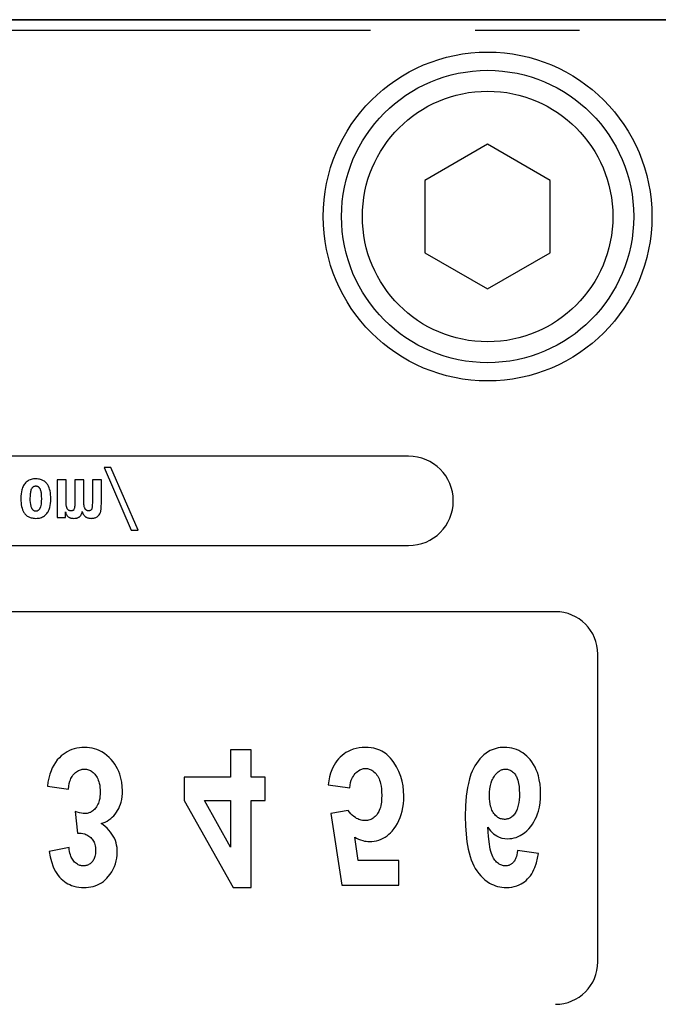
# Model space of a CAD drawing. Extents: x 2651 to 11825, y -3833 to 1075.
# Tile 170 of 256: x 3143 to 3158, y -72 to -48. Entities that reach past the tile are written whole.
import ezdxf

# ---------------------------------------------------------------- set-up
doc = ezdxf.new("R2010")
doc.units = 0
doc.header["$LTSCALE"] = 10
doc.linetypes.add('PHANTOM', pattern=[2.5, 1.25, -0.25, 0.25, -0.25, 0.25, -0.25])
doc.layers.add('LAYER_103', color=7, linetype='CONTINUOUS')
doc.layers.add('LAYER_199', color=7, linetype='CONTINUOUS')

msp = doc.modelspace()

# ---------------------------------------------------------------- linework, layer by layer
at = {"layer": 'LAYER_103', "linetype": 'Continuous'}
msp.add_line((3177.684, -48.358), (3137.91, -48.358), dxfattribs=at)
at = {"layer": 'LAYER_199', "linetype": 'Continuous'}
for p, q in [((3139.076, -48.359), (3176.109, -48.359)), ((3153.91, -51.337), (3152.41, -52.204)), ((3155.41, -52.204), (3153.91, -51.337)), ((3152.41, -52.204), (3152.41, -53.936)), ((3155.41, -53.936), (3155.41, -52.204)), ((3152.41, -53.936), (3153.91, -54.802)), ((3153.91, -54.802), (3155.41, -53.936)), ((3152.019, -58.807), (3135.581, -58.807)), ((3144.886, -59.078), (3144.722, -59.078)), ((3144.722, -59.078), (3145.375, -60.58)), ((3145.54, -60.58), (3144.886, -59.078)), ((3143.814, -59.372), (3143.599, -59.372)), ((3143.599, -59.372), (3143.599, -60.275)), ((3143.814, -59.893), (3143.814, -59.372)), ((3144.237, -59.372), (3144.022, -59.372)), ((3144.022, -59.372), (3144.022, -59.917)), ((3144.237, -59.897), (3144.237, -59.372)), ((3144.658, -59.372), (3144.443, -59.372)), ((3144.443, -59.372), (3144.443, -59.923)), ((3144.658, -59.939), (3144.658, -59.372)), ((3143.599, -60.275), (3143.8, -60.275)), ((3143.8, -60.275), (3143.8, -60.143)), ((3145.375, -60.58), (3145.54, -60.58)), ((3135.581, -60.947), (3152.019, -60.947)), ((3155.535, -62.532), (3133.437, -62.532)), ((3156.551, -70.914), (3156.551, -63.548)), ((3148.248, -65.834), (3147.748, -65.834)), ((3147.748, -65.834), (3147.748, -66.495)), ((3148.248, -66.495), (3148.248, -65.834)), ((3143.369, -66.704), (3143.869, -66.778)), ((3146.645, -66.495), (3146.645, -67.047)), ((3147.748, -66.495), (3146.645, -66.495)), ((3148.582, -66.495), (3148.248, -66.495)), ((3148.582, -67.049), (3148.582, -66.495)), ((3150.092, -66.679), (3150.607, -66.746)), ((3146.645, -67.047), (3147.813, -69.132)), ((3147.748, -68.171), (3147.129, -67.049)), ((3147.129, -67.049), (3147.748, -67.049)), ((3147.748, -67.049), (3147.748, -68.171)), ((3148.248, -69.132), (3148.248, -67.049)), ((3148.248, -67.049), (3148.582, -67.049)), ((3144.032, -67.316), (3144.088, -67.83)), ((3150.572, -67.291), (3150.152, -67.365)), ((3150.152, -67.365), (3150.417, -69.076)), ((3150.811, -68.487), (3150.727, -67.928)), ((3143.884, -68.175), (3143.407, -68.274)), ((3155.127, -68.316), (3154.627, -68.249)), ((3151.782, -68.487), (3150.811, -68.487)), ((3151.782, -69.076), (3151.782, -68.487)), ((3147.813, -69.132), (3148.248, -69.132)), ((3150.417, -69.076), (3151.782, -69.076))]:
    msp.add_line(p, q, dxfattribs=at)
at = {"layer": 'LAYER_199', "linetype": 'PHANTOM'}
msp.add_line((3176.109, -48.613), (3139.076, -48.613), dxfattribs=at)
at = {"layer": 'LAYER_199', "linetype": 'Continuous'}
for points in [[(3143.086, -59.35, 0), (3143.058, -59.351, 0), (3143.031, -59.353, 0), (3143.004, -59.358, 0), (3142.977, -59.365, 0), (3142.95, -59.374, 0), (3142.925, -59.385, 0), (3142.902, -59.398, 0), (3142.881, -59.413, 0), (3142.86, -59.429, 0), (3142.842, -59.448, 0), (3142.824, -59.467, 0)], [(3143.448, -59.832, 0), (3143.447, -59.779, 0), (3143.444, -59.73, 0), (3143.438, -59.683, 0), (3143.43, -59.64, 0), (3143.42, -59.599, 0), (3143.407, -59.562, 0), (3143.393, -59.528, 0), (3143.376, -59.496, 0), (3143.364, -59.479, 0), (3143.351, -59.462, 0), (3143.338, -59.447, 0), (3143.324, -59.432, 0), (3143.309, -59.419, 0), (3143.293, -59.407, 0), (3143.276, -59.396, 0), (3143.258, -59.386, 0), (3143.24, -59.378, 0), (3143.221, -59.37, 0), (3143.2, -59.364, 0), (3143.179, -59.359, 0), (3143.15, -59.354, 0), (3143.119, -59.351, 0), (3143.086, -59.35, 0)], [(3142.824, -59.467, 0), (3142.809, -59.488, 0), (3142.795, -59.51, 0), (3142.783, -59.534, 0), (3142.772, -59.559, 0), (3142.762, -59.587, 0), (3142.753, -59.615, 0), (3142.743, -59.662, 0), (3142.735, -59.712, 0), (3142.731, -59.766, 0), (3142.729, -59.823, 0)], [(3142.956, -59.823, 0), (3142.958, -59.76, 0), (3142.962, -59.701, 0), (3142.966, -59.677, 0), (3142.969, -59.655, 0), (3142.975, -59.632, 0), (3142.981, -59.61, 0), (3142.988, -59.592, 0)], [(3142.988, -59.592, 0), (3142.993, -59.582, 0), (3142.998, -59.573, 0), (3143.004, -59.564, 0), (3143.01, -59.556, 0), (3143.017, -59.548, 0), (3143.025, -59.541, 0), (3143.034, -59.535, 0), (3143.041, -59.531, 0), (3143.048, -59.528, 0), (3143.056, -59.525, 0), (3143.064, -59.523, 0), (3143.072, -59.522, 0), (3143.08, -59.521, 0), (3143.088, -59.521, 0)], [(3143.088, -59.521, 0), (3143.097, -59.521, 0), (3143.105, -59.522, 0), (3143.113, -59.523, 0), (3143.121, -59.525, 0), (3143.127, -59.528, 0), (3143.133, -59.53, 0), (3143.139, -59.533, 0), (3143.144, -59.537, 0), (3143.15, -59.541, 0), (3143.156, -59.546, 0), (3143.162, -59.552, 0), (3143.167, -59.558, 0), (3143.172, -59.564, 0), (3143.178, -59.573, 0), (3143.184, -59.583, 0), (3143.189, -59.593, 0)], [(3143.189, -59.593, 0), (3143.195, -59.609, 0), (3143.201, -59.626, 0), (3143.205, -59.645, 0), (3143.21, -59.665, 0), (3143.213, -59.687, 0), (3143.218, -59.728, 0), (3143.22, -59.773, 0), (3143.221, -59.823, 0)], [(3142.729, -59.823, 0), (3142.73, -59.875, 0), (3142.734, -59.924, 0), (3142.74, -59.97, 0), (3142.748, -60.012, 0), (3142.758, -60.052, 0), (3142.771, -60.089, 0), (3142.786, -60.123, 0), (3142.803, -60.154, 0), (3142.815, -60.171, 0), (3142.827, -60.187, 0), (3142.84, -60.202, 0), (3142.854, -60.216, 0), (3142.869, -60.229, 0), (3142.885, -60.24, 0), (3142.902, -60.251, 0), (3142.92, -60.26, 0), (3142.938, -60.269, 0), (3142.957, -60.276, 0), (3142.977, -60.282, 0), (3142.998, -60.287, 0), (3143.028, -60.292, 0), (3143.058, -60.295, 0), (3143.091, -60.296, 0)], [(3143.088, -60.125, 0), (3143.081, -60.125, 0), (3143.074, -60.124, 0), (3143.066, -60.123, 0), (3143.059, -60.121, 0), (3143.052, -60.118, 0), (3143.046, -60.115, 0), (3143.039, -60.112, 0), (3143.033, -60.108, 0), (3143.028, -60.104, 0), (3143.022, -60.099, 0), (3143.017, -60.093, 0), (3143.012, -60.087, 0), (3143.006, -60.08, 0), (3143.001, -60.071, 0), (3142.995, -60.062, 0), (3142.991, -60.052, 0), (3142.985, -60.038, 0), (3142.979, -60.022, 0), (3142.975, -60.005, 0), (3142.966, -59.963, 0), (3142.96, -59.915, 0), (3142.957, -59.871, 0), (3142.956, -59.823, 0)], [(3143.221, -59.823, 0), (3143.22, -59.893, 0), (3143.214, -59.957, 0), (3143.209, -59.988, 0), (3143.202, -60.017, 0), (3143.199, -60.028, 0), (3143.196, -60.038, 0), (3143.192, -60.047, 0), (3143.188, -60.055, 0), (3143.184, -60.063, 0)], [(3143.352, -60.179, 0), (3143.367, -60.159, 0), (3143.381, -60.137, 0), (3143.394, -60.113, 0), (3143.406, -60.088, 0), (3143.416, -60.062, 0), (3143.424, -60.034, 0), (3143.435, -59.989, 0), (3143.442, -59.94, 0), (3143.447, -59.888, 0), (3143.448, -59.832, 0)], [(3143.184, -60.063, 0), (3143.179, -60.071, 0), (3143.173, -60.079, 0), (3143.167, -60.087, 0), (3143.16, -60.095, 0), (3143.152, -60.101, 0), (3143.145, -60.107, 0), (3143.138, -60.112, 0), (3143.132, -60.115, 0), (3143.125, -60.118, 0), (3143.118, -60.121, 0), (3143.111, -60.122, 0), (3143.103, -60.124, 0), (3143.096, -60.125, 0), (3143.088, -60.125, 0)], [(3143.842, -60.067, 0), (3143.837, -60.056, 0), (3143.832, -60.045, 0), (3143.828, -60.032, 0), (3143.825, -60.018, 0), (3143.822, -60.003, 0), (3143.819, -59.986, 0), (3143.816, -59.958, 0), (3143.815, -59.927, 0), (3143.814, -59.893, 0)], [(3143.934, -60.116, 0), (3143.925, -60.116, 0), (3143.916, -60.115, 0), (3143.907, -60.114, 0), (3143.899, -60.112, 0), (3143.891, -60.109, 0), (3143.882, -60.105, 0), (3143.875, -60.101, 0), (3143.868, -60.097, 0), (3143.862, -60.092, 0), (3143.856, -60.086, 0), (3143.851, -60.08, 0), (3143.846, -60.073, 0), (3143.842, -60.067, 0)], [(3143.986, -60.101, 0), (3143.981, -60.104, 0), (3143.976, -60.107, 0), (3143.97, -60.11, 0), (3143.964, -60.112, 0), (3143.958, -60.113, 0), (3143.95, -60.115, 0), (3143.942, -60.116, 0), (3143.934, -60.116, 0)], [(3144.022, -59.917, 0), (3144.02, -60.004, 0), (3144.019, -60.016, 0), (3144.018, -60.028, 0), (3144.017, -60.039, 0), (3144.016, -60.049, 0), (3144.014, -60.056, 0)], [(3144.354, -60.116, 0), (3144.346, -60.116, 0), (3144.337, -60.115, 0), (3144.329, -60.113, 0), (3144.321, -60.111, 0), (3144.314, -60.108, 0), (3144.308, -60.105, 0), (3144.302, -60.102, 0), (3144.297, -60.098, 0), (3144.291, -60.094, 0), (3144.285, -60.088, 0), (3144.28, -60.082, 0), (3144.274, -60.075, 0), (3144.27, -60.068, 0), (3144.264, -60.058, 0), (3144.259, -60.047, 0), (3144.255, -60.036, 0), (3144.25, -60.02, 0), (3144.246, -60.003, 0), (3144.243, -59.985, 0), (3144.24, -59.965, 0), (3144.238, -59.944, 0), (3144.237, -59.921, 0), (3144.237, -59.897, 0)], [(3144.425, -60.079, 0), (3144.422, -60.084, 0), (3144.42, -60.088, 0), (3144.416, -60.092, 0), (3144.413, -60.096, 0), (3144.409, -60.1, 0), (3144.405, -60.103, 0), (3144.401, -60.106, 0), (3144.396, -60.108, 0), (3144.391, -60.11, 0), (3144.384, -60.112, 0), (3144.377, -60.114, 0), (3144.369, -60.115, 0), (3144.362, -60.116, 0), (3144.354, -60.116, 0)], [(3144.443, -59.923, 0), (3144.442, -59.969, 0), (3144.439, -60.011, 0), (3144.438, -60.022, 0), (3144.437, -60.031, 0), (3144.436, -60.04, 0), (3144.434, -60.05, 0), (3144.432, -60.058, 0), (3144.43, -60.066, 0), (3144.427, -60.073, 0), (3144.425, -60.079, 0)], [(3144.635, -60.159, 0), (3144.639, -60.147, 0), (3144.643, -60.133, 0), (3144.646, -60.118, 0), (3144.649, -60.1, 0), (3144.651, -60.081, 0), (3144.653, -60.06, 0), (3144.657, -60.004, 0), (3144.658, -59.939, 0)], [(3143.091, -60.296, 0), (3143.118, -60.295, 0), (3143.146, -60.292, 0), (3143.173, -60.288, 0), (3143.2, -60.281, 0), (3143.226, -60.272, 0), (3143.251, -60.261, 0), (3143.274, -60.248, 0), (3143.296, -60.233, 0), (3143.316, -60.217, 0), (3143.335, -60.198, 0), (3143.352, -60.179, 0)], [(3143.8, -60.143, 0), (3143.804, -60.159, 0), (3143.809, -60.176, 0), (3143.816, -60.192, 0), (3143.823, -60.207, 0), (3143.829, -60.217, 0), (3143.835, -60.226, 0), (3143.842, -60.235, 0), (3143.85, -60.243, 0), (3143.858, -60.251, 0), (3143.866, -60.258, 0), (3143.877, -60.266, 0), (3143.889, -60.273, 0), (3143.902, -60.279, 0), (3143.914, -60.284, 0), (3143.927, -60.288, 0), (3143.944, -60.291, 0), (3143.96, -60.294, 0), (3143.977, -60.295, 0), (3143.995, -60.296, 0)], [(3143.995, -60.296, 0), (3144.02, -60.295, 0), (3144.044, -60.292, 0), (3144.068, -60.288, 0), (3144.08, -60.284, 0), (3144.092, -60.28, 0), (3144.103, -60.276, 0), (3144.113, -60.27, 0), (3144.123, -60.264, 0), (3144.133, -60.258, 0), (3144.142, -60.251, 0), (3144.15, -60.243, 0), (3144.158, -60.234, 0), (3144.165, -60.224, 0), (3144.172, -60.214, 0), (3144.178, -60.204, 0), (3144.185, -60.187, 0), (3144.191, -60.171, 0), (3144.196, -60.153, 0), (3144.199, -60.134, 0)], [(3144.199, -60.134, 0), (3144.204, -60.152, 0), (3144.211, -60.169, 0), (3144.218, -60.186, 0), (3144.227, -60.202, 0), (3144.235, -60.214, 0), (3144.244, -60.226, 0), (3144.253, -60.237, 0), (3144.264, -60.247, 0), (3144.275, -60.256, 0), (3144.287, -60.264, 0), (3144.299, -60.271, 0), (3144.313, -60.278, 0), (3144.326, -60.283, 0), (3144.34, -60.287, 0), (3144.358, -60.291, 0), (3144.376, -60.294, 0), (3144.394, -60.295, 0), (3144.413, -60.296, 0)], [(3144.413, -60.296, 0), (3144.434, -60.295, 0), (3144.455, -60.293, 0), (3144.476, -60.29, 0), (3144.496, -60.285, 0), (3144.512, -60.28, 0), (3144.527, -60.274, 0), (3144.541, -60.266, 0), (3144.555, -60.258, 0)], [(3144.255, -65.778, 0), (3144.193, -65.78, 0), (3144.131, -65.786, 0), (3144.07, -65.796, 0), (3144.009, -65.811, 0), (3143.95, -65.831, 0), (3143.892, -65.856, 0), (3143.84, -65.883, 0), (3143.79, -65.914, 0), (3143.743, -65.948, 0), (3143.698, -65.985, 0), (3143.655, -66.026, 0)], [(3144.894, -66.073, 0), (3144.843, -66.02, 0), (3144.789, -65.972, 0), (3144.732, -65.928, 0), (3144.671, -65.888, 0), (3144.608, -65.855, 0), (3144.552, -65.831, 0), (3144.495, -65.812, 0), (3144.436, -65.797, 0), (3144.377, -65.786, 0), (3144.317, -65.78, 0), (3144.255, -65.778, 0)], [(3150.982, -65.778, 0), (3150.907, -65.78, 0), (3150.834, -65.788, 0), (3150.761, -65.802, 0), (3150.69, -65.823, 0), (3150.62, -65.85, 0), (3150.568, -65.875, 0), (3150.518, -65.904, 0), (3150.471, -65.937, 0), (3150.425, -65.973, 0), (3150.382, -66.012, 0)], [(3151.665, -66.141, 0), (3151.625, -66.086, 0), (3151.583, -66.034, 0), (3151.536, -65.986, 0), (3151.498, -65.952, 0), (3151.459, -65.921, 0), (3151.417, -65.893, 0), (3151.373, -65.868, 0), (3151.328, -65.846, 0), (3151.281, -65.827, 0), (3151.233, -65.811, 0), (3151.184, -65.799, 0), (3151.118, -65.787, 0), (3151.051, -65.78, 0), (3150.982, -65.778, 0)], [(3154.312, -65.778, 0), (3154.262, -65.779, 0), (3154.212, -65.784, 0), (3154.163, -65.792, 0), (3154.114, -65.803, 0), (3154.066, -65.818, 0), (3154.019, -65.836, 0), (3153.974, -65.857, 0), (3153.93, -65.881, 0), (3153.874, -65.918, 0), (3153.822, -65.96, 0), (3153.772, -66.005, 0), (3153.726, -66.054, 0), (3153.683, -66.106, 0), (3153.642, -66.162, 0)], [(3154.93, -66.073, 0), (3154.89, -66.029, 0), (3154.848, -65.988, 0), (3154.804, -65.949, 0), (3154.756, -65.913, 0), (3154.707, -65.882, 0), (3154.656, -65.854, 0), (3154.602, -65.83, 0), (3154.546, -65.811, 0), (3154.489, -65.796, 0), (3154.431, -65.786, 0), (3154.373, -65.78, 0), (3154.312, -65.778, 0)], [(3143.655, -66.026, 0), (3143.604, -66.081, 0), (3143.559, -66.14, 0), (3143.519, -66.203, 0), (3143.484, -66.268, 0), (3143.453, -66.337, 0), (3143.422, -66.424, 0), (3143.398, -66.516, 0), (3143.38, -66.609, 0), (3143.369, -66.704, 0)], [(3145.163, -66.818, 0), (3145.159, -66.716, 0), (3145.148, -66.615, 0), (3145.128, -66.514, 0), (3145.099, -66.418, 0), (3145.075, -66.354, 0), (3145.047, -66.293, 0), (3145.014, -66.235, 0), (3144.978, -66.178, 0), (3144.938, -66.124, 0), (3144.894, -66.073, 0)], [(3150.382, -66.012, 0), (3150.341, -66.055, 0), (3150.302, -66.101, 0), (3150.267, -66.151, 0), (3150.235, -66.203, 0), (3150.206, -66.259, 0), (3150.18, -66.318, 0), (3150.15, -66.4, 0), (3150.125, -66.488, 0), (3150.106, -66.581, 0), (3150.092, -66.679, 0)], [(3151.903, -66.937, 0), (3151.899, -66.819, 0), (3151.885, -66.702, 0), (3151.861, -66.587, 0), (3151.828, -66.473, 0), (3151.783, -66.358, 0), (3151.728, -66.247, 0), (3151.665, -66.141, 0)], [(3153.642, -66.162, 0), (3153.605, -66.22, 0), (3153.571, -66.283, 0), (3153.54, -66.351, 0), (3153.511, -66.424, 0), (3153.478, -66.53, 0), (3153.45, -66.64, 0), (3153.43, -66.736, 0), (3153.4, -66.947, 0), (3153.382, -67.18, 0), (3153.376, -67.436, 0)], [(3155.179, -66.889, 0), (3155.176, -66.772, 0), (3155.166, -66.661, 0), (3155.149, -66.556, 0), (3155.126, -66.457, 0), (3155.103, -66.384, 0), (3155.076, -66.314, 0), (3155.046, -66.249, 0), (3155.011, -66.187, 0), (3154.972, -66.128, 0), (3154.93, -66.073, 0)], [(3143.869, -66.778, 0), (3143.877, -66.71, 0), (3143.889, -66.647, 0), (3143.905, -66.589, 0), (3143.917, -66.558, 0), (3143.929, -66.528, 0), (3143.943, -66.501, 0), (3143.959, -66.473, 0), (3143.977, -66.447, 0), (3143.997, -66.423, 0)], [(3143.997, -66.423, 0), (3144.017, -66.402, 0), (3144.038, -66.382, 0), (3144.061, -66.363, 0), (3144.085, -66.347, 0), (3144.11, -66.333, 0), (3144.132, -66.323, 0), (3144.155, -66.315, 0), (3144.179, -66.308, 0), (3144.202, -66.304, 0), (3144.226, -66.301, 0), (3144.251, -66.3, 0)], [(3144.251, -66.3, 0), (3144.276, -66.301, 0), (3144.302, -66.304, 0), (3144.326, -66.309, 0), (3144.351, -66.316, 0), (3144.374, -66.325, 0), (3144.397, -66.336, 0), (3144.419, -66.349, 0), (3144.442, -66.365, 0), (3144.464, -66.383, 0), (3144.484, -66.403, 0), (3144.503, -66.424, 0), (3144.521, -66.446, 0)], [(3144.521, -66.446, 0), (3144.54, -66.473, 0), (3144.557, -66.502, 0), (3144.573, -66.533, 0), (3144.586, -66.566, 0), (3144.598, -66.601, 0), (3144.608, -66.637, 0), (3144.618, -66.686, 0), (3144.625, -66.737, 0), (3144.63, -66.792, 0), (3144.631, -66.85, 0)], [(3150.607, -66.746, 0), (3150.615, -66.685, 0), (3150.628, -66.623, 0), (3150.646, -66.565, 0), (3150.661, -66.53, 0), (3150.677, -66.497, 0), (3150.695, -66.466, 0), (3150.716, -66.436, 0), (3150.74, -66.408, 0)], [(3150.74, -66.408, 0), (3150.764, -66.382, 0), (3150.791, -66.359, 0), (3150.82, -66.337, 0), (3150.85, -66.319, 0), (3150.872, -66.309, 0), (3150.894, -66.3, 0), (3150.916, -66.293, 0), (3150.939, -66.288, 0), (3150.963, -66.286, 0), (3150.986, -66.285, 0)], [(3150.986, -66.285, 0), (3151.009, -66.285, 0), (3151.032, -66.288, 0), (3151.054, -66.292, 0), (3151.076, -66.298, 0), (3151.098, -66.306, 0), (3151.119, -66.316, 0), (3151.139, -66.327, 0), (3151.158, -66.339, 0), (3151.187, -66.361, 0), (3151.213, -66.386, 0), (3151.238, -66.414, 0), (3151.26, -66.442, 0)], [(3151.26, -66.442, 0), (3151.278, -66.47, 0), (3151.295, -66.5, 0), (3151.31, -66.532, 0), (3151.323, -66.566, 0), (3151.335, -66.603, 0), (3151.346, -66.642, 0), (3151.358, -66.706, 0), (3151.367, -66.774, 0), (3151.372, -66.848, 0), (3151.374, -66.927, 0)], [(3153.957, -66.94, 0), (3153.959, -66.851, 0), (3153.967, -66.768, 0), (3153.98, -66.692, 0), (3153.995, -66.63, 0), (3154.015, -66.573, 0), (3154.028, -66.544, 0), (3154.041, -66.516, 0), (3154.056, -66.49, 0), (3154.073, -66.465, 0)], [(3154.073, -66.465, 0), (3154.094, -66.436, 0), (3154.116, -66.41, 0), (3154.139, -66.387, 0), (3154.162, -66.366, 0), (3154.186, -66.348, 0), (3154.204, -66.337, 0), (3154.222, -66.327, 0), (3154.24, -66.319, 0), (3154.259, -66.312, 0), (3154.278, -66.307, 0), (3154.297, -66.303, 0), (3154.317, -66.301, 0), (3154.337, -66.3, 0)], [(3154.337, -66.3, 0), (3154.36, -66.301, 0), (3154.383, -66.304, 0), (3154.405, -66.308, 0), (3154.427, -66.315, 0), (3154.448, -66.324, 0), (3154.469, -66.334, 0), (3154.488, -66.346, 0), (3154.508, -66.362, 0), (3154.527, -66.378, 0), (3154.545, -66.397, 0), (3154.561, -66.416, 0), (3154.577, -66.437, 0)], [(3154.577, -66.437, 0), (3154.589, -66.457, 0), (3154.601, -66.478, 0), (3154.612, -66.501, 0), (3154.622, -66.526, 0), (3154.634, -66.562, 0), (3154.645, -66.601, 0), (3154.653, -66.643, 0), (3154.664, -66.716, 0), (3154.67, -66.796, 0), (3154.672, -66.884, 0)], [(3144.631, -66.85, 0), (3144.63, -66.903, 0), (3144.625, -66.954, 0), (3144.619, -67.003, 0), (3144.609, -67.048, 0), (3144.599, -67.081, 0), (3144.588, -67.113, 0), (3144.576, -67.142, 0), (3144.561, -67.172, 0), (3144.544, -67.2, 0), (3144.525, -67.226, 0)], [(3145.02, -67.334, 0), (3145.049, -67.288, 0), (3145.075, -67.241, 0), (3145.097, -67.192, 0), (3145.115, -67.141, 0), (3145.131, -67.088, 0), (3145.145, -67.023, 0), (3145.155, -66.955, 0), (3145.161, -66.887, 0), (3145.163, -66.818, 0)], [(3151.374, -66.927, 0), (3151.372, -67.012, 0), (3151.365, -67.09, 0), (3151.351, -67.173, 0), (3151.341, -67.215, 0), (3151.329, -67.254, 0), (3151.314, -67.291, 0), (3151.303, -67.316, 0), (3151.29, -67.34, 0), (3151.276, -67.363, 0), (3151.261, -67.384, 0)], [(3151.623, -67.782, 0), (3151.67, -67.724, 0), (3151.713, -67.662, 0), (3151.752, -67.598, 0), (3151.786, -67.531, 0), (3151.815, -67.461, 0), (3151.84, -67.389, 0), (3151.863, -67.306, 0), (3151.881, -67.219, 0), (3151.893, -67.129, 0), (3151.901, -67.035, 0), (3151.903, -66.937, 0)], [(3154.06, -67.361, 0), (3154.044, -67.337, 0), (3154.029, -67.31, 0), (3154.015, -67.282, 0), (3154.003, -67.252, 0), (3153.992, -67.22, 0), (3153.983, -67.185, 0), (3153.971, -67.131, 0), (3153.963, -67.072, 0), (3153.958, -67.008, 0), (3153.957, -66.94, 0)], [(3154.672, -66.884, 0), (3154.671, -66.962, 0), (3154.666, -67.035, 0), (3154.658, -67.102, 0), (3154.646, -67.163, 0), (3154.638, -67.196, 0), (3154.629, -67.227, 0), (3154.619, -67.256, 0), (3154.608, -67.283, 0), (3154.596, -67.309, 0), (3154.583, -67.332, 0), (3154.569, -67.354, 0)], [(3154.943, -67.672, 0), (3154.983, -67.618, 0), (3155.019, -67.561, 0), (3155.052, -67.501, 0), (3155.081, -67.439, 0), (3155.106, -67.373, 0), (3155.127, -67.304, 0), (3155.15, -67.208, 0), (3155.166, -67.107, 0), (3155.176, -67.001, 0), (3155.179, -66.889, 0)], [(3144.269, -67.363, 0), (3144.224, -67.361, 0), (3144.179, -67.355, 0), (3144.135, -67.346, 0), (3144.083, -67.332, 0), (3144.032, -67.316, 0)], [(3144.525, -67.226, 0), (3144.509, -67.246, 0), (3144.492, -67.265, 0), (3144.474, -67.282, 0), (3144.455, -67.299, 0), (3144.434, -67.313, 0), (3144.413, -67.326, 0), (3144.396, -67.335, 0), (3144.379, -67.342, 0), (3144.361, -67.349, 0), (3144.343, -67.354, 0), (3144.319, -67.359, 0), (3144.294, -67.362, 0), (3144.269, -67.363, 0)], [(3144.651, -67.601, 0), (3144.701, -67.585, 0), (3144.749, -67.566, 0), (3144.796, -67.543, 0), (3144.84, -67.516, 0), (3144.882, -67.485, 0), (3144.921, -67.451, 0), (3144.956, -67.414, 0), (3144.99, -67.375, 0), (3145.02, -67.334, 0)], [(3150.972, -67.531, 0), (3150.942, -67.53, 0), (3150.912, -67.527, 0), (3150.883, -67.521, 0), (3150.854, -67.513, 0), (3150.826, -67.504, 0), (3150.799, -67.492, 0), (3150.772, -67.478, 0), (3150.745, -67.461, 0), (3150.706, -67.433, 0), (3150.669, -67.402, 0), (3150.635, -67.368, 0), (3150.603, -67.331, 0), (3150.572, -67.291, 0)], [(3151.261, -67.384, 0), (3151.241, -67.408, 0), (3151.219, -67.431, 0), (3151.196, -67.452, 0), (3151.171, -67.471, 0), (3151.144, -67.488, 0), (3151.116, -67.502, 0), (3151.089, -67.513, 0), (3151.06, -67.521, 0), (3151.031, -67.527, 0), (3151.002, -67.53, 0), (3150.972, -67.531, 0)], [(3154.312, -67.502, 0), (3154.288, -67.501, 0), (3154.265, -67.498, 0), (3154.241, -67.493, 0), (3154.219, -67.487, 0), (3154.196, -67.478, 0), (3154.175, -67.467, 0), (3154.154, -67.454, 0), (3154.128, -67.434, 0), (3154.103, -67.412, 0), (3154.081, -67.387, 0), (3154.06, -67.361, 0)], [(3154.569, -67.354, 0), (3154.553, -67.375, 0), (3154.537, -67.395, 0), (3154.519, -67.414, 0), (3154.5, -67.432, 0), (3154.48, -67.448, 0), (3154.459, -67.462, 0), (3154.442, -67.471, 0), (3154.424, -67.48, 0), (3154.407, -67.487, 0), (3154.388, -67.492, 0), (3154.37, -67.497, 0), (3154.351, -67.5, 0), (3154.332, -67.502, 0), (3154.312, -67.502, 0)], [(3144.944, -67.903, 0), (3144.913, -67.853, 0), (3144.878, -67.805, 0), (3144.839, -67.76, 0), (3144.798, -67.717, 0), (3144.751, -67.675, 0), (3144.702, -67.637, 0), (3144.651, -67.601, 0)], [(3153.376, -67.436, 0), (3153.38, -67.654, 0), (3153.393, -67.856, 0), (3153.415, -68.042, 0), (3153.445, -68.212, 0), (3153.466, -68.303, 0), (3153.49, -68.388, 0), (3153.517, -68.468, 0), (3153.547, -68.543, 0), (3153.579, -68.612, 0), (3153.614, -68.677, 0), (3153.652, -68.736, 0)], [(3144.088, -67.83, 0), (3144.132, -67.83, 0), (3144.175, -67.833, 0), (3144.218, -67.841, 0), (3144.259, -67.851, 0), (3144.286, -67.861, 0), (3144.313, -67.872, 0), (3144.338, -67.886, 0), (3144.362, -67.901, 0), (3144.385, -67.918, 0), (3144.406, -67.937, 0)], [(3151.082, -68.034, 0), (3151.139, -68.032, 0), (3151.196, -68.025, 0), (3151.252, -68.014, 0), (3151.307, -67.998, 0), (3151.36, -67.978, 0), (3151.412, -67.953, 0), (3151.459, -67.925, 0), (3151.504, -67.894, 0), (3151.546, -67.859, 0), (3151.585, -67.822, 0), (3151.623, -67.782, 0)], [(3154.053, -68.431, 0), (3154.035, -68.398, 0), (3154.018, -68.361, 0), (3154.003, -68.318, 0), (3153.989, -68.271, 0), (3153.975, -68.218, 0), (3153.963, -68.161, 0), (3153.952, -68.098, 0), (3153.928, -67.911, 0), (3153.912, -67.688, 0)], [(3153.912, -67.688, 0), (3153.946, -67.734, 0), (3153.982, -67.777, 0), (3154.022, -67.817, 0), (3154.055, -67.846, 0), (3154.09, -67.873, 0), (3154.128, -67.897, 0)], [(3154.39, -67.966, 0), (3154.442, -67.964, 0), (3154.493, -67.958, 0), (3154.544, -67.948, 0), (3154.593, -67.934, 0), (3154.641, -67.915, 0), (3154.688, -67.892, 0), (3154.733, -67.866, 0), (3154.791, -67.824, 0), (3154.846, -67.778, 0), (3154.896, -67.726, 0), (3154.943, -67.672, 0)], [(3144.406, -67.937, 0), (3144.425, -67.957, 0), (3144.442, -67.978, 0), (3144.458, -68.001, 0), (3144.471, -68.024, 0), (3144.483, -68.049, 0), (3144.494, -68.075, 0), (3144.502, -68.101, 0), (3144.511, -68.138, 0), (3144.517, -68.176, 0), (3144.52, -68.214, 0), (3144.521, -68.252, 0)], [(3145.041, -68.29, 0), (3145.04, -68.234, 0), (3145.034, -68.178, 0), (3145.025, -68.122, 0), (3145.012, -68.067, 0), (3144.994, -68.01, 0), (3144.971, -67.956, 0), (3144.944, -67.903, 0)], [(3150.727, -67.928, 0), (3150.773, -67.954, 0), (3150.82, -67.977, 0), (3150.869, -67.996, 0), (3150.919, -68.012, 0), (3150.959, -68.021, 0), (3151, -68.028, 0), (3151.04, -68.032, 0), (3151.082, -68.034, 0)], [(3143.407, -68.274, 0), (3143.431, -68.4, 0), (3143.462, -68.515, 0), (3143.504, -68.635, 0), (3143.531, -68.694, 0), (3143.559, -68.749, 0), (3143.59, -68.8, 0), (3143.623, -68.847, 0), (3143.659, -68.889, 0), (3143.696, -68.928, 0)], [(3143.998, -68.503, 0), (3143.981, -68.482, 0), (3143.966, -68.459, 0), (3143.951, -68.435, 0), (3143.938, -68.408, 0), (3143.927, -68.38, 0), (3143.916, -68.35, 0), (3143.905, -68.31, 0), (3143.896, -68.268, 0), (3143.889, -68.223, 0), (3143.884, -68.175, 0)], [(3144.521, -68.252, 0), (3144.52, -68.289, 0), (3144.517, -68.324, 0), (3144.512, -68.36, 0), (3144.503, -68.394, 0), (3144.496, -68.417, 0), (3144.487, -68.439, 0), (3144.477, -68.46, 0), (3144.466, -68.48, 0), (3144.453, -68.5, 0), (3144.438, -68.518, 0)], [(3144.825, -68.87, 0), (3144.868, -68.814, 0), (3144.908, -68.755, 0), (3144.943, -68.694, 0), (3144.973, -68.63, 0), (3144.998, -68.563, 0), (3145.017, -68.497, 0), (3145.031, -68.429, 0), (3145.039, -68.36, 0), (3145.041, -68.29, 0)], [(3154.627, -68.249, 0), (3154.621, -68.301, 0), (3154.612, -68.349, 0), (3154.601, -68.393, 0), (3154.59, -68.423, 0), (3154.579, -68.451, 0), (3154.566, -68.477, 0), (3154.552, -68.501, 0), (3154.542, -68.514, 0), (3154.532, -68.527, 0), (3154.521, -68.539, 0), (3154.51, -68.55, 0), (3154.498, -68.561, 0), (3154.486, -68.57, 0), (3154.473, -68.578, 0), (3154.46, -68.586, 0), (3154.446, -68.593, 0), (3154.431, -68.598, 0), (3154.416, -68.603, 0), (3154.401, -68.607, 0), (3154.379, -68.611, 0), (3154.356, -68.614, 0), (3154.333, -68.614, 0)], [(3154.866, -68.93, 0), (3154.901, -68.892, 0), (3154.935, -68.851, 0), (3154.966, -68.806, 0), (3154.994, -68.758, 0), (3155.02, -68.706, 0), (3155.044, -68.651, 0), (3155.08, -68.544, 0), (3155.107, -68.435, 0), (3155.127, -68.316, 0)], [(3144.224, -68.614, 0), (3144.203, -68.614, 0), (3144.183, -68.611, 0), (3144.163, -68.608, 0), (3144.143, -68.603, 0), (3144.123, -68.596, 0), (3144.104, -68.587, 0), (3144.085, -68.578, 0), (3144.061, -68.562, 0), (3144.039, -68.544, 0), (3144.018, -68.525, 0), (3143.998, -68.503, 0)], [(3144.438, -68.518, 0), (3144.423, -68.535, 0), (3144.406, -68.55, 0), (3144.388, -68.564, 0), (3144.37, -68.576, 0), (3144.35, -68.587, 0), (3144.329, -68.596, 0), (3144.309, -68.603, 0), (3144.288, -68.608, 0), (3144.267, -68.612, 0), (3144.246, -68.614, 0), (3144.224, -68.614, 0)], [(3154.333, -68.614, 0), (3154.311, -68.614, 0), (3154.289, -68.611, 0), (3154.268, -68.607, 0), (3154.247, -68.601, 0), (3154.226, -68.594, 0), (3154.206, -68.585, 0), (3154.187, -68.574, 0), (3154.169, -68.562, 0), (3154.146, -68.544, 0), (3154.125, -68.524, 0), (3154.104, -68.502, 0), (3154.087, -68.48, 0), (3154.069, -68.456, 0), (3154.053, -68.431, 0)], [(3153.652, -68.736, 0), (3153.698, -68.797, 0), (3153.746, -68.853, 0), (3153.795, -68.905, 0), (3153.847, -68.951, 0), (3153.901, -68.991, 0), (3153.957, -69.027, 0), (3154.003, -69.052, 0), (3154.05, -69.073, 0), (3154.099, -69.091, 0), (3154.149, -69.106, 0), (3154.2, -69.118, 0), (3154.253, -69.126, 0), (3154.307, -69.131, 0), (3154.362, -69.132, 0)], [(3143.696, -68.928, 0), (3143.734, -68.961, 0), (3143.773, -68.992, 0), (3143.813, -69.019, 0), (3143.856, -69.044, 0), (3143.901, -69.065, 0), (3143.947, -69.084, 0), (3144.003, -69.102, 0), (3144.061, -69.116, 0), (3144.12, -69.125, 0), (3144.179, -69.131, 0), (3144.24, -69.132, 0)], [(3144.24, -69.132, 0), (3144.296, -69.131, 0), (3144.351, -69.126, 0), (3144.405, -69.118, 0), (3144.46, -69.106, 0), (3144.512, -69.09, 0), (3144.563, -69.07, 0), (3144.613, -69.046, 0), (3144.66, -69.018, 0), (3144.706, -68.986, 0), (3144.748, -68.951, 0), (3144.787, -68.913, 0), (3144.825, -68.87, 0)], [(3154.362, -69.132, 0), (3154.425, -69.13, 0), (3154.487, -69.123, 0), (3154.548, -69.111, 0), (3154.608, -69.093, 0), (3154.666, -69.069, 0), (3154.71, -69.047, 0), (3154.752, -69.022, 0), (3154.792, -68.994, 0), (3154.83, -68.964, 0), (3154.866, -68.93, 0)]]:
    msp.add_polyline3d(points, dxfattribs=at)
for radius in [3.937, 3.5, 3]:
    msp.add_circle((3153.91, -53.07), radius, dxfattribs=at)
for centre, radius, start, end in [((3152.019, -59.877), 1.07, 270, 90), ((3143.933, -60.039), 0.0823, 310.7491, 347.9722), ((3144.45, -60.088), 0.199, 301.7825, 339.0071), ((3155.535, -63.548), 1.016, 0, 90), ((3154.384, -67.449), 0.517, 240.1885, 270.7104), ((3155.535, -70.914), 1.016, 270, 0)]:
    msp.add_arc(centre, radius, start, end, dxfattribs=at)

doc.saveas('drawing.dxf')
